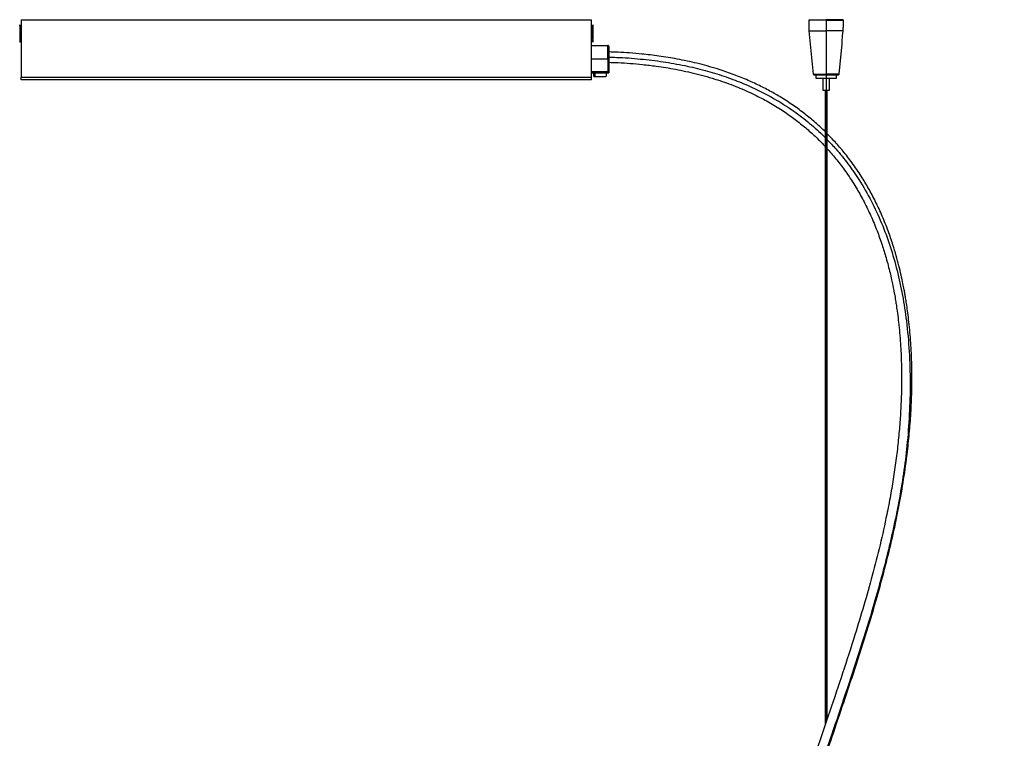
# Model space of a CAD drawing. Header units: millimetres. Extents: x 2446 to 4880, y 5265 to 6331.
# Tile 3 of 4: x 3891 to 4463, y 5913 to 6331. Entities that reach past the tile are written whole.
import ezdxf

# ---------------------------------------------------------------- set-up
doc = ezdxf.new("R2010")
doc.units = ezdxf.units.MM
doc.header["$LTSCALE"] = 20

msp = doc.modelspace()

# ---------------------------------------------------------------- linework, layer by layer
at = {"color": 7, "linetype": 'Continuous', "lineweight": 25}
for p, q in [((3892, 6326.59), (3891.62, 6326.59)), ((3891.62, 6326.3), (3891.62, 6326.56)), ((3892, 6330.79), (3892, 6297.19)), ((3892, 6330.79), (4223.2, 6330.79)), ((4223.2, 6297.19), (4223.2, 6330.79)), ((4223.58, 6326.59), (4223.2, 6326.59)), ((4349.8, 6330.79), (4349.5, 6330.49)), ((4349.5, 6330.49), (4349.5, 6324.29)), ((4359.5, 6330.79), (4359.5, 6330.49)), ((4359.5, 6330.49), (4359.5, 6324.29)), ((4369.5, 6330.49), (4369.2, 6330.79)), ((4369.5, 6326.29), (4369.5, 6330.49)), ((3892, 6321.33), (3891.62, 6321.33)), ((4223.58, 6321.33), (4223.2, 6321.33)), ((4349.5, 6324.29), (4351.97, 6299.12)), ((4359.5, 6324.29), (4359.5, 6299.12)), ((4368.8, 6318.29), (4369.11, 6321.5)), ((4369.11, 6321.5), (4369.37, 6324.03)), ((3891.62, 6318.99), (3892, 6318.99)), ((4223.2, 6318.99), (4223.58, 6318.99)), ((4223.2, 6315.84), (4232.7, 6315.84)), ((4367.04, 6299.12), (4368.77, 6316.79)), ((4223.2, 6308.06), (4232.7, 6308.06)), ((4232.7, 6308.06), (4232.7, 6300.45)), ((4233.2, 6308.15), (4233.2, 6299.84)), ((4223.2, 6297.19), (3892, 6297.19)), ((4232.7, 6300.45), (4223.2, 6300.45)), ((4223.2, 6299.84), (4233.2, 6299.84)), ((4224.45, 6299.84), (4224.45, 6297.84)), ((4225.37, 6297.84), (4225.37, 6299.84)), ((4231.95, 6297.84), (4231.95, 6299.84)), ((4351.97, 6299.12), (4352.3, 6298.79)), ((4353.5, 6298.79), (4353.5, 6296.79)), ((4357.55, 6296.79), (4357.55, 6289.79)), ((4359.5, 6299.12), (4359.5, 6298.79)), ((4359.5, 6298.79), (4359.5, 6296.79)), ((4359.5, 6296.79), (4359.5, 6289.79)), ((4361.45, 6289.79), (4361.45, 6296.79)), ((4365.5, 6296.79), (4365.5, 6298.79)), ((4366.7, 6298.79), (4367.04, 6299.12)), ((3893.4, 6295.79), (3892, 6295.79)), ((4221.8, 6295.79), (3893.4, 6295.79)), ((4223.2, 6295.79), (4221.8, 6295.79)), ((4358.9, 6289.79), (4358.9, 5921.07)), ((4359.5, 5922.84), (4359.5, 6289.79)), ((4360.1, 5924.61), (4360.1, 6289.79))]:
    msp.add_line(p, q, dxfattribs=at)
for centre, start, end in [((3881.22, 6322.79), 19.9441, 26.7272), ((4233.99, 6322.79), 153.2601, 160.1226), ((3881.22, 6322.79), 333.2429, 340.1253), ((4233.99, 6322.79), 199.9591, 206.7336)]:
    msp.add_arc(centre, 11.08, start, end, dxfattribs=at)
for points, degree in [([(3891.1, 6327.77), (3891.1, 6327.77), (3891.1, 6327.78), (3891.1, 6327.79)], 3), ([(3891.62, 6326.3), (3891.47, 6326.68), (3891.3, 6327.05), (3891.1, 6327.41)], 3), ([(4223.58, 6326.3), (4223.73, 6326.68), (4223.91, 6327.05), (4224.1, 6327.41)], 3), ([(4223.58, 6326.55), (4223.58, 6326.56), (4223.58, 6326.58), (4223.58, 6326.58)], 3), ([(4224.1, 6327.79), (4224.1, 6327.78), (4224.1, 6327.77), (4224.1, 6327.77)], 3), ([(4349.67, 6330.49), (4349.56, 6330.49), (4349.5, 6330.49)], 2), ([(4350.21, 6330.49), (4349.96, 6330.49), (4349.79, 6330.49), (4349.67, 6330.49)], 3), ([(4349.8, 6330.79), (4349.86, 6330.79), (4349.97, 6330.79)], 2), ([(4349.97, 6330.79), (4350.08, 6330.79), (4350.25, 6330.79), (4350.49, 6330.79)], 3), ([(4351.13, 6330.49), (4350.76, 6330.49), (4350.45, 6330.49), (4350.21, 6330.49)], 3), ([(4350.49, 6330.79), (4350.72, 6330.79), (4351.02, 6330.79), (4351.39, 6330.79)], 3), ([(4352.43, 6330.49), (4351.95, 6330.49), (4351.51, 6330.49), (4351.13, 6330.49)], 3), ([(4351.39, 6330.79), (4351.75, 6330.79), (4352.17, 6330.79), (4352.65, 6330.79)], 3), ([(4354.03, 6330.49), (4353.46, 6330.49), (4352.92, 6330.49), (4352.43, 6330.49)], 3), ([(4352.65, 6330.79), (4353.12, 6330.79), (4353.64, 6330.79), (4354.2, 6330.79)], 3), ([(4355.82, 6330.49), (4355.21, 6330.49), (4354.6, 6330.49), (4354.03, 6330.49)], 3), ([(4354.2, 6330.79), (4354.75, 6330.79), (4355.34, 6330.79), (4355.93, 6330.79)], 3), ([(4357.68, 6330.49), (4357.07, 6330.49), (4356.44, 6330.49), (4355.82, 6330.49)], 3), ([(4355.93, 6330.79), (4356.53, 6330.79), (4357.14, 6330.79), (4357.74, 6330.79)], 3), ([(4359.5, 6330.49), (4358.92, 6330.49), (4358.3, 6330.49), (4357.68, 6330.49)], 3), ([(4357.74, 6330.79), (4358.34, 6330.79), (4358.93, 6330.79), (4359.5, 6330.79)], 3), ([(4361.27, 6330.79), (4360.67, 6330.79), (4360.08, 6330.79), (4359.5, 6330.79)], 3), ([(4359.5, 6330.49), (4360.09, 6330.49), (4360.7, 6330.49), (4361.32, 6330.49)], 3), ([(4363.07, 6330.79), (4362.48, 6330.79), (4361.87, 6330.79), (4361.27, 6330.79)], 3), ([(4361.32, 6330.49), (4361.94, 6330.49), (4362.57, 6330.49), (4363.19, 6330.49)], 3), ([(4364.81, 6330.79), (4364.26, 6330.79), (4363.67, 6330.79), (4363.07, 6330.79)], 3), ([(4363.19, 6330.49), (4363.8, 6330.49), (4364.4, 6330.49), (4364.98, 6330.49)], 3), ([(4366.36, 6330.79), (4365.89, 6330.79), (4365.37, 6330.79), (4364.81, 6330.79)], 3), ([(4364.98, 6330.49), (4365.55, 6330.49), (4366.09, 6330.49), (4366.58, 6330.49)], 3), ([(4367.62, 6330.79), (4367.26, 6330.79), (4366.84, 6330.79), (4366.36, 6330.79)], 3), ([(4366.58, 6330.49), (4367.06, 6330.49), (4367.5, 6330.49), (4367.87, 6330.49)], 3), ([(4368.52, 6330.79), (4368.29, 6330.79), (4367.99, 6330.79), (4367.62, 6330.79)], 3), ([(4367.87, 6330.49), (4368.25, 6330.49), (4368.56, 6330.49), (4368.8, 6330.49)], 3), ([(4369.04, 6330.79), (4368.93, 6330.79), (4368.76, 6330.79), (4368.52, 6330.79)], 3), ([(4368.8, 6330.49), (4369.05, 6330.49), (4369.22, 6330.49), (4369.34, 6330.49)], 3), ([(4369.2, 6330.79), (4369.15, 6330.79), (4369.04, 6330.79)], 2), ([(4369.34, 6330.49), (4369.45, 6330.49), (4369.5, 6330.49)], 2), ([(4223.58, 6320.27), (4223.58, 6320.59), (4223.58, 6320.96), (4223.58, 6321.33)], 3), ([(4223.58, 6319.44), (4223.58, 6319.67), (4223.58, 6319.94), (4223.58, 6320.27)], 3), ([(4349.5, 6324.29), (4349.56, 6324.29), (4349.67, 6324.29)], 2), ([(4349.67, 6324.29), (4349.79, 6324.29), (4349.96, 6324.29), (4350.21, 6324.29)], 3), ([(4350.21, 6324.29), (4350.45, 6324.29), (4350.76, 6324.29), (4351.13, 6324.29)], 3), ([(4351.13, 6324.29), (4351.51, 6324.29), (4351.95, 6324.29), (4352.43, 6324.29)], 3), ([(4352.43, 6324.29), (4352.92, 6324.29), (4353.46, 6324.29), (4354.03, 6324.29)], 3), ([(4354.03, 6324.29), (4354.6, 6324.29), (4355.21, 6324.29), (4355.82, 6324.29)], 3), ([(4355.82, 6324.29), (4356.44, 6324.29), (4357.07, 6324.29), (4357.68, 6324.29)], 3), ([(4357.68, 6324.29), (4358.3, 6324.29), (4358.92, 6324.29), (4359.5, 6324.29)], 3), ([(4369.37, 6324.03), (4369.37, 6324.11), (4369.38, 6324.2), (4369.39, 6324.29)], 3), ([(4223.58, 6319.01), (4223.58, 6319), (4223.58, 6319), (4223.58, 6318.99)], 3), ([(4232.7, 6315.7), (4232.7, 6315.79), (4232.7, 6315.84)], 2), ([(4232.7, 6315.25), (4232.7, 6315.45), (4232.7, 6315.6), (4232.7, 6315.7)], 3), ([(4232.7, 6314.47), (4232.7, 6314.78), (4232.7, 6315.04), (4232.7, 6315.25)], 3), ([(4232.7, 6313.41), (4232.7, 6313.8), (4232.7, 6314.16), (4232.7, 6314.47)], 3), ([(4232.7, 6312.13), (4232.7, 6312.58), (4232.7, 6313.01), (4232.7, 6313.41)], 3), ([(4232.7, 6310.76), (4232.7, 6311.22), (4232.7, 6311.69), (4232.7, 6312.13)], 3), ([(4232.7, 6309.4), (4232.7, 6309.84), (4232.7, 6310.3), (4232.7, 6310.76)], 3), ([(4232.7, 6308.74), (4232.7, 6308.96), (4232.7, 6309.18), (4232.7, 6309.4)], 3), ([(4232.7, 6308.06), (4232.7, 6308.29), (4232.7, 6308.52), (4232.7, 6308.74)], 3), ([(4232.7, 6308.06), (4233.04, 6308.06), (4233.2, 6308.09), (4233.2, 6308.15)], 3), ([(3892, 6296.67), (3892, 6296.85), (3892, 6297.02), (3892, 6297.19)], 3), ([(3892, 6296.2), (3892, 6296.33), (3892, 6296.5), (3892, 6296.67)], 3), ([(4223.2, 6296.67), (4223.2, 6296.85), (4223.2, 6297.02), (4223.2, 6297.19)], 3), ([(4223.2, 6296.2), (4223.2, 6296.33), (4223.2, 6296.5), (4223.2, 6296.67)], 3), ([(4225.37, 6297.84), (4225.72, 6297.84), (4226.06, 6297.84), (4226.47, 6297.84)], 3), ([(4226.47, 6297.84), (4226.91, 6297.84), (4227.42, 6297.84), (4227.93, 6297.84)], 3), ([(4227.93, 6297.84), (4228.44, 6297.84), (4228.96, 6297.84), (4229.44, 6297.84)], 3), ([(4229.44, 6297.84), (4229.89, 6297.84), (4230.31, 6297.84), (4230.66, 6297.84)], 3), ([(4230.66, 6297.84), (4231.01, 6297.84), (4231.29, 6297.84), (4231.53, 6297.84)], 3), ([(4231.94, 6297.84), (4231.94, 6297.84), (4231.92, 6297.84), (4231.91, 6297.84)], 3), ([(4232.7, 6300.45), (4233.04, 6300.45), (4233.2, 6300.25), (4233.2, 6299.84)], 3), ([(4351.97, 6299.12), (4352.01, 6299.12), (4352.1, 6299.12)], 2), ([(4352.1, 6299.12), (4352.18, 6299.12), (4352.32, 6299.12), (4352.5, 6299.12)], 3), ([(4352.3, 6298.79), (4352.34, 6298.79), (4352.42, 6298.79)], 2), ([(4352.42, 6298.79), (4352.51, 6298.79), (4352.63, 6298.79), (4352.81, 6298.79)], 3), ([(4352.5, 6299.12), (4352.68, 6299.12), (4352.92, 6299.12), (4353.2, 6299.12)], 3), ([(4352.81, 6298.79), (4352.99, 6298.79), (4353.21, 6298.79), (4353.48, 6298.79)], 3), ([(4353.2, 6299.12), (4353.48, 6299.12), (4353.81, 6299.12), (4354.18, 6299.12)], 3), ([(4353.48, 6298.79), (4353.75, 6298.79), (4354.06, 6298.79), (4354.41, 6298.79)], 3), ([(4353.6, 6298.79), (4353.54, 6298.79), (4353.5, 6298.79)], 2), ([(4353.5, 6296.79), (4353.54, 6296.79), (4353.6, 6296.79)], 2), ([(4353.93, 6298.79), (4353.78, 6298.79), (4353.67, 6298.79), (4353.6, 6298.79)], 3), ([(4353.6, 6296.79), (4353.67, 6296.79), (4353.78, 6296.79), (4353.93, 6296.79)], 3), ([(4354.48, 6298.79), (4354.26, 6298.79), (4354.07, 6298.79), (4353.93, 6298.79)], 3), ([(4353.93, 6296.79), (4354.07, 6296.79), (4354.26, 6296.79), (4354.48, 6296.79)], 3), ([(4354.18, 6299.12), (4354.55, 6299.12), (4354.95, 6299.12), (4355.38, 6299.12)], 3), ([(4354.41, 6298.79), (4354.76, 6298.79), (4355.15, 6298.79), (4355.56, 6298.79)], 3), ([(4355.26, 6298.79), (4354.97, 6298.79), (4354.71, 6298.79), (4354.48, 6298.79)], 3), ([(4354.48, 6296.79), (4354.71, 6296.79), (4354.97, 6296.79), (4355.26, 6296.79)], 3), ([(4356.22, 6298.79), (4355.88, 6298.79), (4355.55, 6298.79), (4355.26, 6298.79)], 3), ([(4355.26, 6296.79), (4355.55, 6296.79), (4355.88, 6296.79), (4356.22, 6296.79)], 3), ([(4355.38, 6299.12), (4355.81, 6299.12), (4356.27, 6299.12), (4356.73, 6299.12)], 3), ([(4355.56, 6298.79), (4355.98, 6298.79), (4356.41, 6298.79), (4356.85, 6298.79)], 3), ([(4357.3, 6298.79), (4356.93, 6298.79), (4356.56, 6298.79), (4356.22, 6298.79)], 3), ([(4356.22, 6296.79), (4356.56, 6296.79), (4356.93, 6296.79), (4357.3, 6296.79)], 3), ([(4356.73, 6299.12), (4357.2, 6299.12), (4357.67, 6299.12), (4358.13, 6299.12)], 3), ([(4356.85, 6298.79), (4357.3, 6298.79), (4357.75, 6298.79), (4358.19, 6298.79)], 3), ([(4358.41, 6298.79), (4358.04, 6298.79), (4357.67, 6298.79), (4357.3, 6298.79)], 3), ([(4357.3, 6296.79), (4357.67, 6296.79), (4358.04, 6296.79), (4358.41, 6296.79)], 3), ([(4358.13, 6299.12), (4358.6, 6299.12), (4359.06, 6299.12), (4359.5, 6299.12)], 3), ([(4358.19, 6298.79), (4358.64, 6298.79), (4359.08, 6298.79), (4359.5, 6298.79)], 3), ([(4359.5, 6298.79), (4359.15, 6298.79), (4358.78, 6298.79), (4358.41, 6298.79)], 3), ([(4358.41, 6296.79), (4358.78, 6296.79), (4359.15, 6296.79), (4359.5, 6296.79)], 3), ([(4360.88, 6299.12), (4360.41, 6299.12), (4359.95, 6299.12), (4359.5, 6299.12)], 3), ([(4359.5, 6298.79), (4359.93, 6298.79), (4360.37, 6298.79), (4360.81, 6298.79)], 3), ([(4360.6, 6298.79), (4360.22, 6298.79), (4359.86, 6298.79), (4359.5, 6298.79)], 3), ([(4359.5, 6296.79), (4359.86, 6296.79), (4360.22, 6296.79), (4360.6, 6296.79)], 3), ([(4361.71, 6298.79), (4361.34, 6298.79), (4360.97, 6298.79), (4360.6, 6298.79)], 3), ([(4360.6, 6296.79), (4360.97, 6296.79), (4361.34, 6296.79), (4361.71, 6296.79)], 3), ([(4360.81, 6298.79), (4361.26, 6298.79), (4361.71, 6298.79), (4362.15, 6298.79)], 3), ([(4362.28, 6299.12), (4361.81, 6299.12), (4361.34, 6299.12), (4360.88, 6299.12)], 3), ([(4362.79, 6298.79), (4362.44, 6298.79), (4362.08, 6298.79), (4361.71, 6298.79)], 3), ([(4361.71, 6296.79), (4362.08, 6296.79), (4362.44, 6296.79), (4362.79, 6296.79)], 3), ([(4362.15, 6298.79), (4362.6, 6298.79), (4363.03, 6298.79), (4363.44, 6298.79)], 3), ([(4363.63, 6299.12), (4363.2, 6299.12), (4362.74, 6299.12), (4362.28, 6299.12)], 3), ([(4363.75, 6298.79), (4363.45, 6298.79), (4363.13, 6298.79), (4362.79, 6298.79)], 3), ([(4362.79, 6296.79), (4363.13, 6296.79), (4363.45, 6296.79), (4363.75, 6296.79)], 3), ([(4363.44, 6298.79), (4363.86, 6298.79), (4364.24, 6298.79), (4364.6, 6298.79)], 3), ([(4364.83, 6299.12), (4364.46, 6299.12), (4364.06, 6299.12), (4363.63, 6299.12)], 3), ([(4364.53, 6298.79), (4364.3, 6298.79), (4364.04, 6298.79), (4363.75, 6298.79)], 3), ([(4363.75, 6296.79), (4364.04, 6296.79), (4364.3, 6296.79), (4364.53, 6296.79)], 3), ([(4365.08, 6298.79), (4364.94, 6298.79), (4364.75, 6298.79), (4364.53, 6298.79)], 3), ([(4364.53, 6296.79), (4364.75, 6296.79), (4364.94, 6296.79), (4365.08, 6296.79)], 3), ([(4364.6, 6298.79), (4364.95, 6298.79), (4365.26, 6298.79), (4365.53, 6298.79)], 3), ([(4365.81, 6299.12), (4365.53, 6299.12), (4365.2, 6299.12), (4364.83, 6299.12)], 3), ([(4365.4, 6298.79), (4365.34, 6298.79), (4365.23, 6298.79), (4365.08, 6298.79)], 3), ([(4365.08, 6296.79), (4365.23, 6296.79), (4365.34, 6296.79), (4365.4, 6296.79)], 3), ([(4365.5, 6298.79), (4365.47, 6298.79), (4365.4, 6298.79)], 2), ([(4365.4, 6296.79), (4365.47, 6296.79), (4365.5, 6296.79)], 2), ([(4365.53, 6298.79), (4365.8, 6298.79), (4366.02, 6298.79), (4366.2, 6298.79)], 3), ([(4366.51, 6299.12), (4366.32, 6299.12), (4366.09, 6299.12), (4365.81, 6299.12)], 3), ([(4366.2, 6298.79), (4366.37, 6298.79), (4366.5, 6298.79), (4366.58, 6298.79)], 3), ([(4366.91, 6299.12), (4366.82, 6299.12), (4366.69, 6299.12), (4366.51, 6299.12)], 3), ([(4366.58, 6298.79), (4366.67, 6298.79), (4366.7, 6298.79)], 2), ([(4367.04, 6299.12), (4367, 6299.12), (4366.91, 6299.12)], 2), ([(3892, 6295.89), (3892, 6295.95), (3892, 6296.06), (3892, 6296.2)], 3), ([(3892, 6295.79), (3892, 6295.82), (3892, 6295.89)], 2), ([(4223.2, 6295.89), (4223.2, 6295.95), (4223.2, 6296.06), (4223.2, 6296.2)], 3), ([(4223.2, 6295.79), (4223.2, 6295.82), (4223.2, 6295.89)], 2), ([(4357.55, 6289.79), (4357.6, 6289.79), (4357.69, 6289.79)], 2), ([(4357.69, 6289.79), (4357.79, 6289.79), (4357.94, 6289.79), (4358.13, 6289.79)], 3), ([(4358.13, 6289.79), (4358.32, 6289.79), (4358.55, 6289.79), (4358.79, 6289.79)], 3), ([(4358.79, 6289.79), (4359.03, 6289.79), (4359.27, 6289.79), (4359.5, 6289.79)], 3), ([(4359.5, 6289.79), (4359.73, 6289.79), (4359.98, 6289.79), (4360.22, 6289.79)], 3), ([(4360.22, 6289.79), (4360.46, 6289.79), (4360.69, 6289.79), (4360.88, 6289.79)], 3), ([(4360.88, 6289.79), (4361.07, 6289.79), (4361.22, 6289.79), (4361.32, 6289.79)], 3), ([(4361.32, 6289.79), (4361.41, 6289.79), (4361.45, 6289.79)], 2)]:
    msp.add_open_spline(points, degree=degree, dxfattribs=at)
for points, knots in [([(3891.1, 6327.41), (3891.1, 6327.1), (3891.1, 6326.47), (3891.1, 6324.74), (3891.1, 6322.76), (3891.1, 6320.82), (3891.1, 6319.19), (3891.1, 6318.02), (3891.1, 6317.88), (3891.1, 6317.81)], [0, 0, 0, 0, 0.13737, 0.286058, 0.434746, 0.572116, 0.709486, 0.858174, 1, 1, 1, 1]), ([(3891.62, 6321.33), (3891.62, 6321.75), (3891.62, 6322.22), (3891.62, 6323.23), (3891.62, 6323.76), (3891.62, 6324.73), (3891.62, 6325.17), (3891.62, 6325.87), (3891.62, 6326.13), (3891.62, 6326.3)], [0, 0, 0, 0, 0.25, 0.25, 0.5, 0.5, 0.75, 0.75, 1, 1, 1, 1]), ([(4223.58, 6326.3), (4223.58, 6326.13), (4223.58, 6325.87), (4223.58, 6325.17), (4223.58, 6324.73), (4223.58, 6323.76), (4223.58, 6323.23), (4223.58, 6322.22), (4223.58, 6321.75), (4223.58, 6321.33)], [0, 0, 0, 0, 0.25, 0.25, 0.5, 0.5, 0.75, 0.75, 1, 1, 1, 1]), ([(4224.1, 6317.81), (4224.1, 6317.87), (4224.1, 6318.01), (4224.1, 6319.19), (4224.1, 6320.82), (4224.1, 6322.76), (4224.1, 6324.74), (4224.1, 6326.47), (4224.1, 6327.1), (4224.1, 6327.41)], [0, 0, 0, 0, 0.1420375, 0.290689, 0.428025, 0.5653611, 0.7140125, 0.862664, 1, 1, 1, 1]), ([(4369.39, 6324.29), (4369.39, 6324.34), (4369.4, 6324.46), (4369.4, 6324.62), (4369.4, 6324.79), (4369.41, 6325.01), (4369.43, 6325.27), (4369.45, 6325.58), (4369.47, 6325.85), (4369.48, 6326.04), (4369.49, 6326.16), (4369.5, 6326.23), (4369.5, 6326.28), (4369.5, 6326.29), (4369.5, 6326.29)], [0, 0, 0, 0, 0.062696, 0.124926, 0.18688, 0.248752, 0.376545, 0.498499, 0.62893, 0.748559, 0.812243, 0.874214, 0.938145, 1, 1, 1, 1]), ([(3891.62, 6321.33), (3891.62, 6320.86), (3891.62, 6319.89), (3891.62, 6319.09), (3891.62, 6319.04), (3891.62, 6319.02)], [0, 0, 0, 0, 0.361476, 0.752252, 1, 1, 1, 1]), ([(4369.39, 6324.29), (4369.31, 6324.29), (4369.18, 6324.29), (4368.83, 6324.29), (4368.59, 6324.29), (4368.03, 6324.29), (4367.69, 6324.29), (4366.93, 6324.29), (4366.5, 6324.29), (4365.56, 6324.29), (4365.05, 6324.29), (4363.99, 6324.29), (4363.44, 6324.29), (4362.31, 6324.29), (4361.74, 6324.29), (4360.61, 6324.29), (4360.05, 6324.29), (4359.5, 6324.29)], [0, 0, 0, 0, 0.125, 0.125, 0.25, 0.25, 0.375, 0.375, 0.5, 0.5, 0.625, 0.625, 0.75, 0.75, 0.875, 0.875, 1, 1, 1, 1]), ([(4233.17, 6315.56), (4233.15, 6315.6), (4233.12, 6315.68), (4233.01, 6315.78), (4232.87, 6315.83), (4232.76, 6315.84), (4232.7, 6315.84)], [0, 0, 0, 0, 0.236519, 0.462712, 0.709125, 1, 1, 1, 1]), ([(4233.17, 6315.56), (4233.18, 6315.52), (4233.2, 6315.45), (4233.2, 6315.38), (4233.2, 6315.34)], [0, 0, 0, 0, 0.470191, 1, 1, 1, 1]), ([(4233.2, 6315.34), (4233.2, 6315.34), (4233.2, 6315.14), (4233.2, 6314.38), (4233.2, 6313.83), (4233.2, 6312.46), (4233.2, 6311.66), (4233.2, 6310.36), (4233.2, 6309.92), (4233.2, 6309.03), (4233.2, 6308.59), (4233.2, 6308.15)], [0, 0, 0, 0, 0.25, 0.25, 0.5, 0.5, 0.75, 0.75, 0.875, 0.875, 1, 1, 1, 1]), ([(4368.77, 6316.79), (4368.77, 6316.79), (4368.77, 6316.79), (4368.77, 6316.8), (4368.77, 6316.83), (4368.76, 6316.86), (4368.76, 6316.92), (4368.76, 6317.03), (4368.75, 6317.22), (4368.75, 6317.41), (4368.75, 6317.58), (4368.76, 6317.73), (4368.76, 6317.9), (4368.78, 6318.09), (4368.79, 6318.22), (4368.8, 6318.29)], [0, 0, 0, 0, 0.050314, 0.100185, 0.149916, 0.19981, 0.250171, 0.374821, 0.499783, 0.624558, 0.687097, 0.749378, 0.832832, 0.915878, 1, 1, 1, 1]), ([(4358.9, 6265.79), (4357.24, 6267.38), (4353.71, 6270.73), (4347.87, 6275.59), (4341.3, 6280.51), (4334.52, 6284.98), (4327.61, 6289.02), (4320.64, 6292.64), (4313.08, 6296.1), (4304.94, 6299.33), (4295.37, 6302.57), (4284.7, 6305.52), (4273.32, 6307.96), (4262.63, 6309.69), (4253.38, 6310.79), (4245.47, 6311.47), (4239.06, 6311.87), (4235.01, 6312.01), (4233.2, 6312.07)], [0, 0, 0, 0, 0.050561, 0.106788, 0.166694, 0.230583, 0.284814, 0.342061, 0.402585, 0.466688, 0.533425, 0.623484, 0.708397, 0.787451, 0.859875, 0.911612, 0.960585, 1, 1, 1, 1]), ([(4233.2, 6309.02), (4234.74, 6309), (4240.91, 6308.9), (4251.48, 6308.06), (4264.69, 6306.5), (4277.21, 6304.27), (4288.99, 6301.48), (4300.05, 6298.13), (4310.42, 6294.28), (4320.19, 6289.91), (4329.91, 6284.75), (4339.52, 6278.71), (4348.83, 6271.64), (4355.27, 6266.14), (4358.39, 6262.83), (4358.9, 6262.28)], [0, 0, 0, 0, 0.033355, 0.134306, 0.230657, 0.322774, 0.411034, 0.49433, 0.574636, 0.652314, 0.727724, 0.815021, 0.900171, 0.983709, 1, 1, 1, 1]), ([(4233.22, 6306.06), (4235.08, 6306), (4239.22, 6305.86), (4245.79, 6305.43), (4253.14, 6304.78), (4261.95, 6303.72), (4272.33, 6302.05), (4284.22, 6299.47), (4295.9, 6296.15), (4306.79, 6292.25), (4316.41, 6288.06), (4325.09, 6283.6), (4332.88, 6278.94), (4339.87, 6274.15), (4346.14, 6269.3), (4351.72, 6264.41), (4355.94, 6260.4), (4358.2, 6257.92), (4358.9, 6257.16)], [0, 0, 0, 0, 0.040187, 0.089422, 0.142098, 0.199509, 0.28109, 0.369017, 0.462379, 0.543566, 0.619244, 0.689534, 0.755021, 0.816191, 0.873442, 0.927093, 0.97746, 1, 1, 1, 1]), ([(4224.5, 6297.84), (4224.52, 6297.84), (4224.56, 6297.84), (4225.09, 6297.84), (4225.37, 6297.84)], [0, 0, 0, 0, 0.471351, 1, 1, 1, 1]), ([(4357.55, 6298.79), (4357.45, 6298.79), (4356.97, 6298.79), (4356.45, 6298.79), (4356.35, 6298.79), (4356.3, 6298.79)], [0, 0, 0, 0, 0.130318, 0.582364, 1, 1, 1, 1]), ([(4463, 5299.96), (4463, 5300.53), (4462.99, 5302.48), (4462.96, 5305.79), (4462.91, 5309.88), (4462.84, 5313.9), (4462.74, 5317.86), (4462.58, 5323.44), (4462.3, 5330.55), (4461.83, 5339.55), (4461.22, 5348.57), (4460.47, 5357.53), (4459.56, 5366.67), (4458.49, 5375.78), (4457.28, 5384.66), (4456.06, 5392.6), (4454.28, 5403.14), (4451.62, 5416.72), (4447.68, 5433.51), (4443.02, 5450.35), (4437.82, 5466.55), (4432.18, 5482.01), (4426.19, 5496.7), (4419.65, 5511.17), (4412.7, 5525.46), (4404.71, 5541.06), (4395.75, 5557.95), (4385.9, 5576.27), (4376.84, 5593.28), (4368.66, 5609.12), (4361.42, 5623.76), (4354.45, 5638.73), (4347.85, 5654.14), (4343.05, 5666.66), (4339.8, 5676.06), (4337.83, 5682.12), (4335.98, 5688.25), (4334.28, 5694.31), (4332.82, 5700.02), (4331.7, 5704.81), (4330.87, 5708.68), (4330.26, 5711.7), (4329.77, 5714.26), (4329.38, 5716.42), (4329.01, 5718.56), (4328.59, 5721.21), (4328.06, 5724.74), (4327.48, 5729.26), (4326.91, 5734.63), (4326.44, 5740.57), (4326.14, 5746.8), (4326.03, 5753.06), (4326.1, 5759.23), (4326.33, 5765.29), (4326.71, 5771.26), (4327.23, 5777.25), (4327.87, 5783.07), (4328.56, 5788.36), (4329.21, 5792.77), (4329.73, 5796.09), (4330.12, 5798.4), (4330.57, 5800.97), (4331.07, 5803.76), (4331.73, 5807.19), (4332.79, 5812.49), (4334.49, 5820.3), (4337, 5830.72), (4339.96, 5841.92), (4344.24, 5856.96), (4349.92, 5875.32), (4356.88, 5896.44), (4363.8, 5916.85), (4370.51, 5936.6), (4376.99, 5956.08), (4383.24, 5975.68), (4388.78, 5994.26), (4393.57, 6011.75), (4397.57, 6027.93), (4401.07, 6044.05), (4403.98, 6059.9), (4406.11, 6074.35), (4407.61, 6087.43), (4408.6, 6099.43), (4409.23, 6111.84), (4409.41, 6125.02), (4409.1, 6136.07), (4408.57, 6144.72), (4408.08, 6150.69), (4407.49, 6156.4), (4406.85, 6161.51), (4406.24, 6165.71), (4405.72, 6169), (4405.26, 6171.66), (4404.76, 6174.41), (4404.06, 6177.98), (4403.07, 6182.61), (4401.78, 6188.01), (4400.2, 6193.9), (4398.16, 6200.67), (4395.52, 6208.33), (4392.18, 6216.71), (4388.37, 6224.97), (4384.27, 6232.72), (4379.73, 6240.29), (4374.78, 6247.56), (4369.46, 6254.4), (4364.61, 6260.01), (4361.44, 6263.22), (4360.1, 6264.57)], [0, 0, 0, 0, 0.001655, 0.005683, 0.009655, 0.01357, 0.017427, 0.021225, 0.029932, 0.038278, 0.047714, 0.056574, 0.064825, 0.074875, 0.083727, 0.091366, 0.098637, 0.115314, 0.132195, 0.149283, 0.166422, 0.181783, 0.197196, 0.212701, 0.228347, 0.244114, 0.264854, 0.285661, 0.306875, 0.323307, 0.339868, 0.356531, 0.373445, 0.390581, 0.396911, 0.403263, 0.409635, 0.416025, 0.421958, 0.427105, 0.430605, 0.433631, 0.436185, 0.438271, 0.440105, 0.442569, 0.446135, 0.450582, 0.455909, 0.461924, 0.467989, 0.47407, 0.480176, 0.485952, 0.491764, 0.497616, 0.503511, 0.508879, 0.513242, 0.516579, 0.518724, 0.520149, 0.524225, 0.52708, 0.530433, 0.540134, 0.550699, 0.562158, 0.574539, 0.597275, 0.619572, 0.64117, 0.661937, 0.68214, 0.702638, 0.723419, 0.739878, 0.756447, 0.772706, 0.788478, 0.803777, 0.815471, 0.826901, 0.838867, 0.851679, 0.865304, 0.871058, 0.876937, 0.882776, 0.887807, 0.891938, 0.895176, 0.897528, 0.899802, 0.903336, 0.908164, 0.913634, 0.919579, 0.925995, 0.934308, 0.943286, 0.952405, 0.960968, 0.968989, 0.978274, 0.986752, 0.994435, 1, 1, 1, 1]), ([(4360.1, 6261.03), (4361.81, 6259.29), (4366.13, 6254.88), (4372.3, 6247.14), (4379.25, 6237.15), (4385.83, 6225.68), (4391.86, 6212.7), (4396.86, 6199.15), (4400.9, 6185.1), (4404.01, 6170.64), (4406.4, 6154.92), (4407.92, 6137.99), (4408.45, 6119.89), (4407.97, 6101.65), (4406.64, 6084), (4404.55, 6067.07), (4401.78, 6050.92), (4398.52, 6034.88), (4394.77, 6018.98), (4390.62, 6003.19), (4385.29, 5984.55), (4378.65, 5963.18), (4370.7, 5939.17), (4363.26, 5917.29), (4356.56, 5897.49), (4350.69, 5879.73), (4345.15, 5862.16), (4340.05, 5844.77), (4335.52, 5827.57), (4331.66, 5810.56), (4328.82, 5794.9), (4326.91, 5780.61), (4325.79, 5767.66), (4325.36, 5754.83), (4325.67, 5742.12), (4326.75, 5729.61), (4328.52, 5717.29), (4330.91, 5705.16), (4333.88, 5693.13), (4337.89, 5679.48), (4343.16, 5664.27), (4349.81, 5647.61), (4357.13, 5631.13), (4364.98, 5614.83), (4372.94, 5599.17), (4380.87, 5584.12), (4388.6, 5569.68), (4396.3, 5555.35), (4403.85, 5541.11), (4411.13, 5526.96), (4418.03, 5512.9), (4424.66, 5498.45), (4430.82, 5483.57), (4436.46, 5468.31), (4441.41, 5453.15), (4445.72, 5438.11), (4449.72, 5421.99), (4453.29, 5404.82), (4456.33, 5386.63), (4458.65, 5368.71), (4460.26, 5351.75), (4461.31, 5335.74), (4461.78, 5324.3), (4461.99, 5316.68), (4462.08, 5312.8), (4462.14, 5308.94), (4462.19, 5305.1), (4462.21, 5302.11), (4462.21, 5300.4), (4462.22, 5299.96)], [0, 0, 0, 0, 0.007182, 0.01817, 0.029117, 0.043056, 0.057069, 0.071206, 0.085499, 0.099963, 0.1146, 0.132061, 0.149717, 0.167526, 0.185434, 0.201481, 0.217553, 0.233662, 0.249813, 0.266, 0.282211, 0.307686, 0.333069, 0.358239, 0.377275, 0.396048, 0.414503, 0.43259, 0.450271, 0.467521, 0.484339, 0.497238, 0.509913, 0.522404, 0.534769, 0.547087, 0.5592, 0.571376, 0.583644, 0.596025, 0.613916, 0.632036, 0.650341, 0.668766, 0.68723, 0.70397, 0.720594, 0.737031, 0.753214, 0.769085, 0.7846, 0.799731, 0.815941, 0.831777, 0.847311, 0.862599, 0.877672, 0.896236, 0.91449, 0.932411, 0.949964, 0.965077, 0.979861, 0.983678, 0.987473, 0.991246, 0.994997, 0.998728, 1, 1, 1, 1]), ([(4360.1, 6255.87), (4360.65, 6255.28), (4363.05, 6252.73), (4367.14, 6247.69), (4372.44, 6240.49), (4377.3, 6232.82), (4381.71, 6224.83), (4385.6, 6216.77), (4389.06, 6208.45), (4391.97, 6200.32), (4394.05, 6193.55), (4395.55, 6188.1), (4396.6, 6183.87), (4397.71, 6179.04), (4398.55, 6174.96), (4399.3, 6170.92), (4399.8, 6168.02), (4400.39, 6164.3), (4400.98, 6160.09), (4401.63, 6154.8), (4402.22, 6148.94), (4402.69, 6142.87), (4403.02, 6136.89), (4403.31, 6128.94), (4403.38, 6119.19), (4403.05, 6107.85), (4402.41, 6097.08), (4401.48, 6086.57), (4400.27, 6076.04), (4398.73, 6065.31), (4396.9, 6054.42), (4394.34, 6041.17), (4390.88, 6025.64), (4386.39, 6008.04), (4381.48, 5990.65), (4375.73, 5971.75), (4369.12, 5951.33), (4361.6, 5928.97), (4355.23, 5910.28), (4350.14, 5895.1), (4346.38, 5883.71), (4342.66, 5872.11), (4339.07, 5860.46), (4335.52, 5848.35), (4332.2, 5836.18), (4329.22, 5824.17), (4327.24, 5815.29), (4325.88, 5808.56), (4325.17, 5804.86), (4324.63, 5801.83), (4324.31, 5800.05), (4323.97, 5798.02), (4323.52, 5795.26), (4322.97, 5791.63), (4322.34, 5787.15), (4321.71, 5782.04), (4321.14, 5776.58), (4320.68, 5771.06), (4320.34, 5765.56), (4320.12, 5760.06), (4320.03, 5753.98), (4320.11, 5747.31), (4320.45, 5740.1), (4321, 5733.29), (4321.67, 5727.27), (4322.34, 5722.39), (4322.9, 5718.73), (4323.38, 5715.88), (4323.86, 5713.21), (4324.46, 5710.08), (4325.23, 5706.3), (4326.22, 5701.85), (4327.45, 5696.75), (4328.92, 5691.17), (4331.19, 5683.22), (4334.37, 5673.22), (4338.62, 5661.39), (4344.35, 5646.9), (4351.79, 5629.98), (4361.08, 5610.75), (4370.57, 5592.29), (4380.05, 5574.47), (4389.38, 5557.13), (4398.6, 5539.81), (4406.95, 5523.56), (4414.31, 5508.4), (4420.66, 5494.36), (4426.47, 5480.11), (4432, 5465.02), (4437.13, 5449.08), (4441.77, 5432.41), (4445.69, 5415.78), (4448.26, 5402.68), (4449.91, 5393.04), (4450.93, 5386.57), (4451.94, 5379.49), (4452.96, 5371.54), (4453.94, 5362.73), (4454.81, 5353.51), (4455.54, 5343.97), (4456.13, 5334.19), (4456.47, 5326.26), (4456.67, 5320.36), (4456.77, 5316.69), (4456.86, 5312.95), (4456.92, 5309.16), (4456.97, 5305.31), (4456.99, 5302.24), (4457, 5300.45), (4457, 5299.96)], [0, 0, 0, 0, 0.002378, 0.010391, 0.01923, 0.02892, 0.037307, 0.04628, 0.055455, 0.063984, 0.071831, 0.076399, 0.080691, 0.084702, 0.091037, 0.092984, 0.096835, 0.099743, 0.104082, 0.109387, 0.115448, 0.121457, 0.127334, 0.133077, 0.144885, 0.15603, 0.166484, 0.176695, 0.187139, 0.19781, 0.208716, 0.219862, 0.237872, 0.256115, 0.274205, 0.292114, 0.315651, 0.339091, 0.363597, 0.375509, 0.387624, 0.399918, 0.412366, 0.424439, 0.43792, 0.450263, 0.461509, 0.465049, 0.470731, 0.472728, 0.474195, 0.476084, 0.478857, 0.482483, 0.486963, 0.492248, 0.497725, 0.503172, 0.508591, 0.513985, 0.51936, 0.526503, 0.53363, 0.540638, 0.546663, 0.551523, 0.555218, 0.557645, 0.560115, 0.563268, 0.567108, 0.571638, 0.576864, 0.582783, 0.588931, 0.601739, 0.614445, 0.627038, 0.649189, 0.671, 0.692615, 0.712937, 0.73287, 0.752717, 0.772463, 0.787829, 0.803031, 0.818133, 0.8332, 0.850335, 0.867445, 0.884356, 0.901071, 0.907261, 0.913561, 0.920672, 0.92867, 0.937523, 0.947197, 0.956354, 0.966082, 0.976343, 0.979913, 0.983537, 0.987216, 0.990948, 0.994732, 0.998568, 1, 1, 1, 1])]:
    msp.add_open_spline(points, degree=3, knots=knots, dxfattribs=at)

doc.saveas('drawing.dxf')
